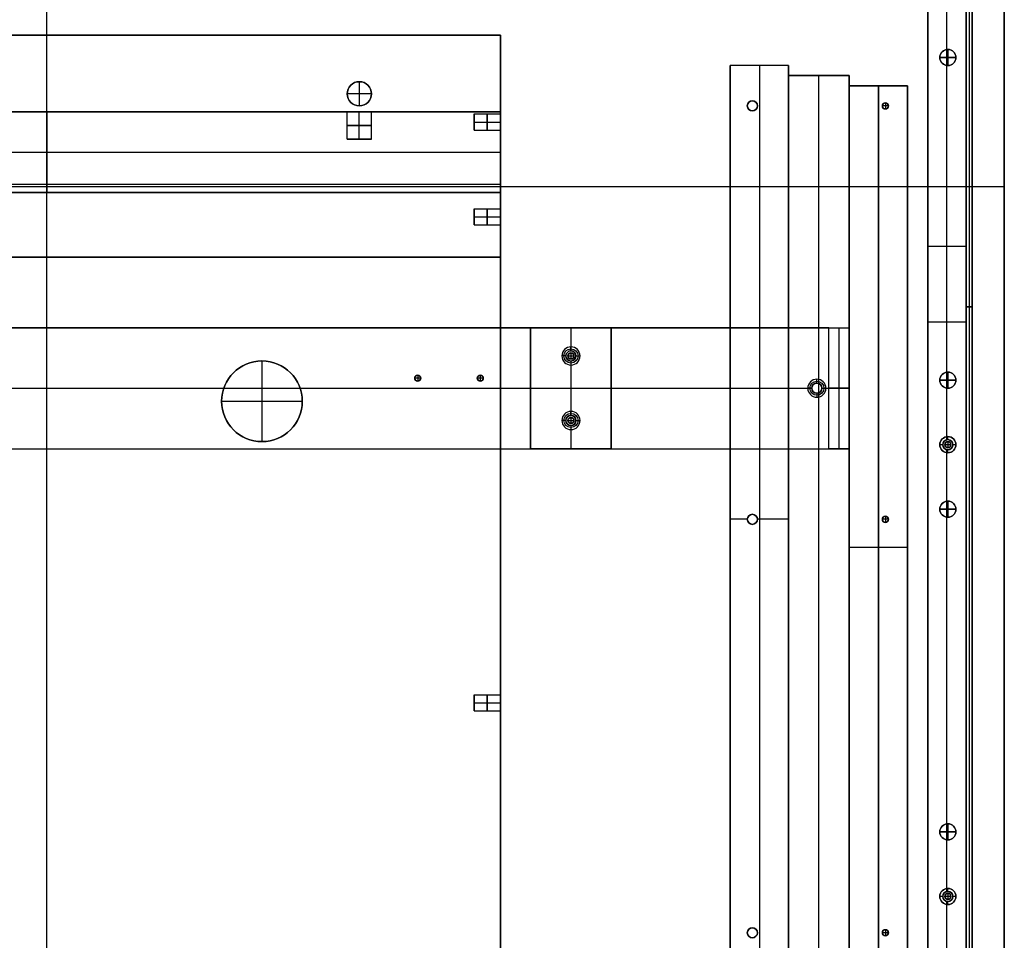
# Model space of a CAD drawing. Header units: millimetres. Extents: x -9 to 941, y -414 to 1186.
# Tile 21 of 26: x 452 to 941, y 412 to 868. Entities that reach past the tile are written whole.
import ezdxf

# ---------------------------------------------------------------- set-up
doc = ezdxf.new("R2010")
doc.units = ezdxf.units.MM
doc.header["$MEASUREMENT"] = 0

msp = doc.modelspace()

# ---------------------------------------------------------------- linework, layer by layer
for p, q in [((465.91, 385.55, 18.5), (465.91, 1185.55, 18.5)), ((940.91, 1167.55, 9), (940.91, 385.55, 9)), ((465.91, 385.55, -0.5), (465.91, 1156.05, -0.5)), ((921.91, 385.55, -36.5), (921.91, 1126.24, -36.5)), ((902.91, 385.55, -36.5), (902.91, 1118.37, -36.5)), ((921.91, 1065.7, -20.5), (921.91, 386.2, -20.5)), ((923.41, 1065.7, -0.5), (923.41, 386.2, -0.5)), ((923.41, 1065.7, -40.5), (923.41, 386.2, -40.5)), ((924.91, 1065.7, -20.5), (924.91, 386.2, -20.5)), ((912.41, 853.52, -0.5), (912.41, 877.58, -0.5)), ((912.41, 661.52, -72.5), (912.41, 877.58, -72.5)), ((240.91, 860.55, -44), (690.91, 860.55, -44)), ((465.91, 860.55, -53.5), (465.91, 860.55, -34.5)), ((465.91, -89.45, -53.5), (465.91, 860.55, -53.5)), ((465.91, -89.45, -34.5), (465.91, 860.55, -34.5)), ((690.91, 860.55, -44), (690.91, 821.52, -44)), ((912.91, 853.55, -22.5), (912.91, 853.55, -0.5)), ((912.91, 845.55, -22.5), (912.91, 853.55, -22.5)), ((912.91, 853.55, -0.5), (912.91, 853.55, 11.5)), ((912.91, 853.55, 11.5), (912.91, 845.55, 11.5)), ((833.91, 845.55, -28), (804.91, 845.55, -28)), ((804.91, 845.55, -28), (804.91, -64.45, -28)), ((819.41, 845.55, -0.5), (819.41, 395.55, -0.5)), ((819.41, 845.55, -55.5), (819.41, 845.55, -0.5)), ((819.41, 845.55, -55.5), (819.41, -64.45, -55.5)), ((833.91, 845.55, -28), (833.91, -64.45, -28)), ((908.91, 849.55, -22.5), (908.91, 849.55, -0.5)), ((908.91, 849.55, -22.5), (916.91, 849.55, -22.5)), ((908.91, 849.55, -0.5), (908.91, 849.55, 11.5)), ((916.91, 849.55, 11.5), (908.91, 849.55, 11.5)), ((912.41, 693.52, -0.5), (912.41, 845.58, -0.5)), ((912.91, 845.55, -22.5), (912.91, 845.55, -0.5)), ((912.91, 845.55, -0.5), (912.91, 845.55, 11.5)), ((916.91, 849.55, -22.5), (916.91, 849.55, -0.5)), ((916.91, 849.55, -0.5), (916.91, 849.55, 11.5)), ((863.91, 840.55, -29.5), (833.91, 840.55, -29.5)), ((833.91, -69.45, -29.5), (833.91, 840.55, -29.5)), ((848.91, -69.45, -0.5), (848.91, 840.55, -0.5)), ((848.91, -69.45, -58.5), (848.91, 840.55, -58.5)), ((848.91, 840.55, -58.5), (848.91, 840.55, -0.5)), ((863.91, -69.45, -29.5), (863.91, 840.55, -29.5)), ((620.91, 837.55, -48), (620.91, 837.55, -34.5)), ((620.91, 837.55, -48), (620.91, 825.55, -48)), ((892.91, 835.55, -29.5), (863.91, 835.55, -29.5)), ((863.91, -74.45, -28), (863.91, 835.55, -28)), ((878.41, 835.55, -3.5), (878.41, 377.55, -3.5)), ((878.41, 835.55, -55.5), (878.41, 835.55, -3.5)), ((878.41, -74.45, -55.5), (878.41, 835.55, -55.5)), ((892.91, -74.45, -28), (892.91, 835.55, -28)), ((614.91, 831.55, -48), (614.91, 831.55, -34.5)), ((626.91, 831.55, -48), (614.91, 831.55, -48)), ((626.91, 831.55, -48), (626.91, 831.55, -34.5)), ((815.91, 828.05, -55.5), (815.91, 828.05, -0.5)), ((881.91, 827.05, -0.5), (881.91, 827.05, 2.5)), ((881.91, 827.05, 2.5), (881.91, 824.05, 2.5)), ((240.91, 822.55, -14), (690.91, 822.55, -14)), ((614.93, 822.55, -25), (316.89, 822.55, -25)), ((465.91, 822.55, -12.5), (465.91, 822.55, -15.5)), ((465.91, 822.55, -15.5), (465.91, 782.55, -15.5)), ((465.91, 822.55, -12.5), (465.91, 782.55, -12.5)), ((465.91, 822.55, -15.5), (465.91, 822.55, -34.5)), ((465.91, 750.55, -34.5), (465.91, 822.55, -34.5)), ((465.91, 750.55, -15.5), (465.91, 822.55, -15.5)), ((614.91, 809.05, -25.5), (614.91, 822.55, -25.5)), ((620.91, 825.55, -48), (620.91, 825.55, -34.5)), ((620.91, 809.05, -19.5), (620.91, 822.55, -19.5)), ((620.91, 809.05, -31.5), (620.91, 822.55, -31.5)), ((690.91, 822.55, -25), (626.89, 822.55, -25)), ((626.91, 809.05, -25.5), (626.91, 822.55, -25.5)), ((677.91, 821.55, -44.5), (690.91, 821.55, -44.5)), ((677.91, 813.55, -44.5), (677.91, 821.55, -44.5)), ((690.91, 822.55, -14), (690.91, 782.55, -14)), ((690.91, 774.52, -25), (690.91, 822.55, -25)), ((813.41, 825.55, -55.5), (813.41, 825.55, -0.5)), ((815.91, 823.05, -55.5), (815.91, 823.05, -0.5)), ((818.41, 825.55, -55.5), (818.41, 825.55, -0.5)), ((880.41, 825.55, -0.5), (880.41, 825.55, 2.5)), ((883.41, 825.55, 2.5), (880.41, 825.55, 2.5)), ((881.91, 824.05, -0.5), (881.91, 824.05, 2.5)), ((883.41, 825.55, -0.5), (883.41, 825.55, 2.5)), ((677.91, 817.55, -40.5), (690.91, 817.55, -40.5)), ((677.91, 817.55, -48.5), (690.91, 817.55, -48.5)), ((677.91, 817.55, -40.5), (677.91, 817.55, -48.5)), ((677.91, 813.55, -44.5), (690.91, 813.55, -44.5)), ((690.91, 813.58, -44), (690.91, 533.52, -44)), ((626.91, 809.05, -25.5), (614.91, 809.05, -25.5)), ((620.91, 809.05, -19.5), (620.91, 809.05, -31.5)), ((240.91, 802.55, -15.5), (690.91, 802.55, -15.5)), ((240.91, 802.55, -12.5), (690.91, 802.55, -12.5)), ((690.91, 802.55, -12.5), (690.91, 802.55, -15.5)), ((690.91, 786.55, -34.5), (240.91, 786.55, -34.5)), ((690.91, 786.55, -15.5), (240.91, 786.55, -15.5)), ((690.91, 786.55, -15.5), (690.91, 786.55, -34.5)), ((-9.09, 785.55, 18.5), (940.91, 785.55, 18.5)), ((-9.09, 785.55, -0.5), (940.91, 785.55, -0.5)), ((690.91, 782.55, -14), (240.91, 782.55, -14)), ((465.91, 782.55, -12.5), (465.91, 782.55, -15.5)), ((677.91, 774.55, -24.5), (690.91, 774.55, -24.5)), ((677.91, 774.55, -24.5), (677.91, 766.55, -24.5)), ((940.91, 776.55, -0.5), (940.91, 776.55, 18.5)), ((677.91, 770.55, -28.5), (690.91, 770.55, -28.5)), ((677.91, 770.55, -20.5), (690.91, 770.55, -20.5)), ((677.91, 770.55, -20.5), (677.91, 770.55, -28.5)), ((677.91, 766.55, -24.5), (690.91, 766.55, -24.5)), ((690.91, 750.55, -25), (690.91, 766.58, -25)), ((921.91, 755.9, -72.5), (902.91, 755.9, -72.5)), ((921.91, 755.9, -72.5), (921.91, 755.9, -0.5)), ((690.91, 750.55, -25), (240.91, 750.55, -25)), ((465.91, 750.55, -34.5), (465.91, 750.55, -15.5)), ((902.91, 751.96, -72.5), (902.91, 751.96, -0.5)), ((924.91, 725.95, -0.5), (921.91, 725.95, -0.5)), ((921.91, 725.95, -40.5), (924.91, 725.95, -40.5)), ((921.91, 725.95, -0.5), (921.91, 725.95, -40.5)), ((924.91, 725.95, -0.5), (924.91, 725.95, -40.5)), ((902.91, 718.4, -0.5), (921.91, 718.4, -0.5)), ((70.41, 715.55, -66), (861.41, 715.55, -66)), ((465.91, 715.55, -73.5), (465.91, 715.55, -58.5)), ((465.91, 655.55, -58.5), (465.91, 715.55, -58.5)), ((465.91, 655.55, -73.5), (465.91, 715.55, -73.5)), ((705.91, 715.55, -51), (705.91, 655.55, -51)), ((705.91, 715.55, -51), (745.91, 715.55, -51)), ((725.91, 715.55, -58.5), (725.91, 715.55, -43.5)), ((725.91, 715.55, -43.5), (725.91, 706.05, -43.5)), ((725.91, 715.55, -58.5), (725.91, 704.05, -58.5)), ((745.91, 715.55, -51), (745.91, 655.55, -51)), ((858.91, 655.55, -68.5), (858.91, 715.55, -68.5)), ((863.91, 655.55, -61), (863.91, 715.55, -61)), ((725.91, 704.05, -45.5), (725.91, 706.05, -43.5)), ((725.91, 704.05, -58.5), (725.91, 704.05, -45.5)), ((572.6, 699.08, -55.5), (572.6, 699.08, -58.5)), ((572.6, 699.08, -58.5), (572.6, 659.08, -58.5)), ((572.6, 699.08, -55.5), (572.6, 659.08, -55.5)), ((723.41, 701.55, -45.5), (721.41, 701.55, -43.5)), ((723.41, 701.55, -58.5), (723.41, 701.55, -45.5)), ((724.41, 701.55, -61.5), (724.41, 701.55, -58.5)), ((724.41, 701.55, -61.5), (727.41, 701.55, -61.5)), ((725.91, 703.05, -61.5), (725.91, 703.05, -58.5)), ((725.91, 703.05, -61.5), (725.91, 700.05, -61.5)), ((725.91, 700.05, -61.5), (725.91, 700.05, -58.5)), ((725.91, 699.05, -58.5), (725.91, 699.05, -45.5)), ((725.91, 699.05, -45.5), (725.91, 697.05, -43.5)), ((725.91, 699.05, -58.5), (725.91, 672.05, -58.5)), ((727.41, 701.55, -61.5), (727.41, 701.55, -58.5)), ((728.41, 701.55, -45.5), (730.41, 701.55, -43.5)), ((728.41, 701.55, -58.5), (728.41, 701.55, -45.5)), ((725.91, 697.05, -43.5), (725.91, 674.05, -43.5)), ((648.41, 690.55, -37.5), (648.41, 690.55, -34.5)), ((651.41, 690.55, -37.5), (648.41, 690.55, -37.5)), ((649.91, 692.05, -37.5), (649.91, 692.05, -34.5)), ((649.91, 692.05, -37.5), (649.91, 689.05, -37.5)), ((649.91, 689.05, -37.5), (649.91, 689.05, -34.5)), ((651.41, 690.55, -37.5), (651.41, 690.55, -34.5)), ((679.41, 690.55, -37.5), (679.41, 690.55, -34.5)), ((682.41, 690.55, -37.5), (679.41, 690.55, -37.5)), ((680.91, 692.05, -37.5), (680.91, 692.05, -34.5)), ((680.91, 692.05, -37.5), (680.91, 689.05, -37.5)), ((680.91, 689.05, -37.5), (680.91, 689.05, -34.5)), ((682.41, 690.55, -37.5), (682.41, 690.55, -34.5)), ((847.91, 688.05, -71.5), (847.91, 690.05, -73.5)), ((908.91, 689.55, -22.5), (908.91, 689.55, -0.5)), ((908.91, 689.55, -22.5), (916.91, 689.55, -22.5)), ((908.91, 689.55, -0.5), (908.91, 689.55, 11.5)), ((916.91, 689.55, 11.5), (908.91, 689.55, 11.5)), ((912.91, 693.55, -22.5), (912.91, 693.55, -0.5)), ((912.91, 685.55, -22.5), (912.91, 693.55, -22.5)), ((912.91, 693.55, -0.5), (912.91, 693.55, 11.5)), ((912.91, 693.55, 11.5), (912.91, 685.55, 11.5)), ((916.91, 689.55, -22.5), (916.91, 689.55, -0.5)), ((916.91, 689.55, -0.5), (916.91, 689.55, 11.5)), ((86.41, 685.55, -58.5), (845.41, 685.55, -58.5)), ((88.41, 685.55, -73.5), (843.41, 685.55, -73.5)), ((705.91, 685.55, -43.5), (705.91, 685.55, -58.5)), ((705.91, 685.55, -43.5), (745.91, 685.55, -43.5)), ((705.91, 685.55, -58.5), (745.91, 685.55, -58.5)), ((745.91, 685.55, -58.5), (745.91, 685.55, -43.5)), ((845.41, 685.55, -71.5), (843.41, 685.55, -73.5)), ((845.41, 685.55, -58.5), (845.41, 685.55, -71.5)), ((847.91, 688.05, -58.5), (847.91, 688.05, -71.5)), ((850.41, 685.55, -71.5), (852.41, 685.55, -73.5)), ((850.41, 685.55, -58.5), (850.41, 685.55, -71.5)), ((850.41, 685.55, -58.5), (863.91, 685.55, -58.5)), ((852.41, 685.55, -73.5), (853.91, 685.55, -73.5)), ((863.91, 685.55, -63.5), (853.91, 685.55, -73.5)), ((863.91, 685.55, -58.5), (863.91, 685.55, -63.5)), ((912.41, 660, -0.5), (912.41, 685.58, -0.5)), ((912.91, 685.55, -22.5), (912.91, 685.55, -0.5)), ((912.91, 685.55, -0.5), (912.91, 685.55, 11.5)), ((552.6, 679.08, -55.5), (552.6, 679.08, -58.5)), ((552.6, 679.08, -58.5), (592.6, 679.08, -58.5)), ((552.6, 679.08, -55.5), (592.6, 679.08, -55.5)), ((592.6, 679.08, -55.5), (592.6, 679.08, -58.5)), ((847.91, 683.05, -71.5), (847.91, 681.05, -73.5)), ((847.91, 683.05, -58.5), (847.91, 683.05, -71.5)), ((723.41, 669.55, -45.5), (721.41, 669.55, -43.5)), ((723.41, 669.55, -58.5), (723.41, 669.55, -45.5)), ((724.41, 669.55, -61.5), (724.41, 669.55, -58.5)), ((724.41, 669.55, -61.5), (727.41, 669.55, -61.5)), ((725.91, 672.05, -45.5), (725.91, 674.05, -43.5)), ((725.91, 672.05, -58.5), (725.91, 672.05, -45.5)), ((725.91, 671.05, -61.5), (725.91, 671.05, -58.5)), ((725.91, 671.05, -61.5), (725.91, 668.05, -61.5)), ((727.41, 669.55, -61.5), (727.41, 669.55, -58.5)), ((728.41, 669.55, -45.5), (730.41, 669.55, -43.5)), ((728.41, 669.55, -58.5), (728.41, 669.55, -45.5)), ((725.91, 668.05, -61.5), (725.91, 668.05, -58.5)), ((725.91, 667.05, -58.5), (725.91, 667.05, -45.5)), ((725.91, 667.05, -45.5), (725.91, 665.05, -43.5)), ((725.91, 667.05, -58.5), (725.91, 655.55, -58.5)), ((725.91, 665.05, -43.5), (725.91, 655.55, -43.5)), ((912.91, 661.55, -35.5), (912.91, 661.55, -72.5)), ((912.91, 660.05, -35.5), (912.91, 661.55, -35.5)), ((912.91, 660.05, -0.5), (912.91, 660.05, -35.5)), ((70.41, 655.55, -66), (861.41, 655.55, -66)), ((465.91, 655.55, -58.5), (465.91, 655.55, -73.5)), ((572.6, 659.08, -55.5), (572.6, 659.08, -58.5)), ((705.91, 655.55, -51), (745.91, 655.55, -51)), ((725.91, 655.55, -43.5), (725.91, 655.55, -58.5)), ((910.41, 657.55, -35.5), (908.91, 657.55, -35.5)), ((908.91, 657.55, -35.5), (908.91, 657.55, -72.5)), ((910.41, 657.55, -0.5), (910.41, 657.55, -35.5)), ((911.41, 657.55, -0.5), (911.41, 657.55, 2.5)), ((914.41, 657.55, 2.5), (911.41, 657.55, 2.5)), ((912.41, 629.52, -0.5), (912.41, 655.1, -0.5)), ((912.91, 659.05, -0.5), (912.91, 659.05, 2.5)), ((912.91, 659.05, 2.5), (912.91, 656.05, 2.5)), ((912.91, 656.05, -0.5), (912.91, 656.05, 2.5)), ((912.91, 653.55, -35.5), (912.91, 655.05, -35.5)), ((912.91, 655.05, -0.5), (912.91, 655.05, -35.5)), ((914.41, 657.55, -0.5), (914.41, 657.55, 2.5)), ((916.91, 657.55, -35.5), (915.41, 657.55, -35.5)), ((915.41, 657.55, -0.5), (915.41, 657.55, -35.5)), ((916.91, 657.55, -35.5), (916.91, 657.55, -72.5)), ((912.41, 437.52, -72.5), (912.41, 653.58, -72.5)), ((912.91, 653.55, -35.5), (912.91, 653.55, -72.5)), ((908.91, 625.55, -22.5), (908.91, 625.55, -0.5)), ((908.91, 625.55, -22.5), (916.91, 625.55, -22.5)), ((908.91, 625.55, -0.5), (908.91, 625.55, 11.5)), ((916.91, 625.55, 11.5), (908.91, 625.55, 11.5)), ((912.91, 629.55, -22.5), (912.91, 629.55, -0.5)), ((912.91, 621.55, -22.5), (912.91, 629.55, -22.5)), ((912.91, 629.55, -0.5), (912.91, 629.55, 11.5)), ((912.91, 629.55, 11.5), (912.91, 621.55, 11.5)), ((916.91, 625.55, -22.5), (916.91, 625.55, -0.5)), ((916.91, 625.55, -0.5), (916.91, 625.55, 11.5)), ((813.41, 620.55, -0.5), (804.91, 620.55, -0.5)), ((813.41, 620.55, -55.5), (813.41, 620.55, -0.5)), ((815.91, 623.05, -55.5), (815.91, 623.05, -0.5)), ((833.91, 620.55, -0.5), (818.41, 620.55, -0.5)), ((818.41, 620.55, -55.5), (818.41, 620.55, -0.5)), ((880.41, 620.55, -0.5), (880.41, 620.55, 2.5)), ((883.41, 620.55, 2.5), (880.41, 620.55, 2.5)), ((881.91, 622.05, -0.5), (881.91, 622.05, 2.5)), ((881.91, 622.05, 2.5), (881.91, 619.05, 2.5)), ((883.41, 620.55, -0.5), (883.41, 620.55, 2.5)), ((912.41, 469.52, -0.5), (912.41, 621.58, -0.5)), ((912.91, 621.55, -22.5), (912.91, 621.55, -0.5)), ((912.91, 621.55, -0.5), (912.91, 621.55, 11.5)), ((815.91, 618.05, -55.5), (815.91, 618.05, -0.5)), ((881.91, 619.05, -0.5), (881.91, 619.05, 2.5)), ((892.91, 606.55, -3.5), (863.91, 606.55, -3.5)), ((677.91, 533.55, -44.5), (690.91, 533.55, -44.5)), ((677.91, 525.55, -44.5), (677.91, 533.55, -44.5)), ((677.91, 529.55, -40.5), (690.91, 529.55, -40.5)), ((677.91, 529.55, -48.5), (690.91, 529.55, -48.5)), ((677.91, 529.55, -40.5), (677.91, 529.55, -48.5)), ((677.91, 525.55, -44.5), (690.91, 525.55, -44.5)), ((690.91, 525.58, -44), (690.91, 245.52, -44)), ((912.91, 469.55, -22.5), (912.91, 469.55, -0.5)), ((912.91, 461.55, -22.5), (912.91, 469.55, -22.5)), ((912.91, 469.55, -0.5), (912.91, 469.55, 11.5)), ((912.91, 469.55, 11.5), (912.91, 461.55, 11.5)), ((908.91, 465.55, -22.5), (908.91, 465.55, -0.5)), ((908.91, 465.55, -22.5), (916.91, 465.55, -22.5)), ((908.91, 465.55, -0.5), (908.91, 465.55, 11.5)), ((916.91, 465.55, 11.5), (908.91, 465.55, 11.5)), ((916.91, 465.55, -22.5), (916.91, 465.55, -0.5)), ((916.91, 465.55, -0.5), (916.91, 465.55, 11.5)), ((912.41, 436, -0.5), (912.41, 461.58, -0.5)), ((912.91, 461.55, -22.5), (912.91, 461.55, -0.5)), ((912.91, 461.55, -0.5), (912.91, 461.55, 11.5)), ((912.91, 437.55, -35.5), (912.91, 437.55, -72.5)), ((912.91, 436.05, -35.5), (912.91, 437.55, -35.5)), ((912.91, 436.05, -0.5), (912.91, 436.05, -35.5)), ((912.91, 435.05, -0.5), (912.91, 435.05, 2.5)), ((912.91, 435.05, 2.5), (912.91, 432.05, 2.5)), ((910.41, 433.55, -35.5), (908.91, 433.55, -35.5)), ((908.91, 433.55, -35.5), (908.91, 433.55, -72.5)), ((910.41, 433.55, -0.5), (910.41, 433.55, -35.5)), ((911.41, 433.55, -0.5), (911.41, 433.55, 2.5)), ((914.41, 433.55, 2.5), (911.41, 433.55, 2.5)), ((912.41, 385.55, -0.5), (912.41, 431.1, -0.5)), ((912.91, 432.05, -0.5), (912.91, 432.05, 2.5)), ((912.91, 429.55, -35.5), (912.91, 431.05, -35.5)), ((912.91, 431.05, -0.5), (912.91, 431.05, -35.5)), ((914.41, 433.55, -0.5), (914.41, 433.55, 2.5)), ((916.91, 433.55, -35.5), (915.41, 433.55, -35.5)), ((915.41, 433.55, -0.5), (915.41, 433.55, -35.5)), ((916.91, 433.55, -35.5), (916.91, 433.55, -72.5)), ((912.41, 385.55, -72.5), (912.41, 429.58, -72.5)), ((912.91, 429.55, -35.5), (912.91, 429.55, -72.5)), ((813.41, 415.55, -55.5), (813.41, 415.55, -0.5)), ((815.91, 418.05, -55.5), (815.91, 418.05, -0.5)), ((818.41, 415.55, -55.5), (818.41, 415.55, -0.5)), ((880.41, 415.55, -0.5), (880.41, 415.55, 2.5)), ((883.41, 415.55, 2.5), (880.41, 415.55, 2.5)), ((881.91, 417.05, -0.5), (881.91, 417.05, 2.5)), ((881.91, 417.05, 2.5), (881.91, 414.05, 2.5)), ((883.41, 415.55, -0.5), (883.41, 415.55, 2.5)), ((815.91, 413.05, -55.5), (815.91, 413.05, -0.5)), ((881.91, 414.05, -0.5), (881.91, 414.05, 2.5))]:
    msp.add_line(p, q)
for centre, radius in [((912.91, 849.55, -11.5), 4), ((912.91, 849.55, 5.5), 4), ((620.91, 831.55, -41.25), 6), ((815.91, 825.55, -28), 2.5), ((881.91, 825.55, 1), 1.5), ((725.91, 701.55, -44.5), 3.5), ((725.91, 701.55, -52), 2.5), ((572.6, 679.08, -57), 20), ((725.91, 701.55, -60), 1.5), ((649.91, 690.55, -36), 1.5), ((680.91, 690.55, -36), 1.5), ((847.91, 685.55, -72.5), 3.5), ((912.91, 689.55, -11.5), 4), ((912.91, 689.55, 5.5), 4), ((847.91, 685.55, -65), 2.5), ((725.91, 669.55, -44.5), 3.5), ((725.91, 669.55, -52), 2.5), ((725.91, 669.55, -60), 1.5), ((912.91, 657.55, -54), 4), ((912.91, 657.55, -18), 2.5), ((912.91, 657.55, 1), 1.5), ((912.91, 625.55, -11.5), 4), ((912.91, 625.55, 5.5), 4), ((815.91, 620.55, -28), 2.5), ((881.91, 620.55, 1), 1.5), ((912.91, 465.55, -11.5), 4), ((912.91, 465.55, 5.5), 4), ((912.91, 433.55, -54), 4), ((912.91, 433.55, -18), 2.5), ((912.91, 433.55, 1), 1.5), ((815.91, 415.55, -28), 2.5), ((881.91, 415.55, 1), 1.5)]:
    msp.add_circle(centre, radius)
at = {"extrusion": (1, 0, 0)}
for centre in [(817.55, -44.5, 684.41), (770.55, -24.5, 684.41), (529.55, -44.5, 684.41)]:
    msp.add_circle(centre, 4, dxfattribs=at)
at = {"extrusion": (0, 1, 0)}
msp.add_circle((-620.91, -25.5, 815.8), 6, dxfattribs=at)
for centre, radius, start, end in [((912.91, 849.55, -0.5), 4, 90, 270), ((912.91, 849.55, -22.5), 4, 90, 270), ((912.91, 849.55, -0.5), 4, 0, 180), ((912.91, 849.55, 11.5), 4, 0, 180), ((912.91, 849.55, -0.5), 4, 270, 90), ((912.91, 849.55, -22.5), 4, 270, 90), ((912.91, 849.55, -0.5), 4, 180, 0), ((912.91, 849.55, 11.5), 4, 180, 0), ((620.91, 831.55, -34.5), 6, 90, 270), ((620.91, 831.55, -48), 6, 90, 270), ((620.91, 831.55, -34.5), 6, 270, 90), ((620.91, 831.55, -48), 6, 270, 90), ((815.91, 825.55, -55.5), 2.5, 0, 180), ((815.91, 825.55, -0.5), 2.5, 0, 180), ((881.91, 825.55, -0.5), 1.5, 0, 180), ((881.91, 825.55, 2.5), 1.5, 0, 180), ((815.91, 825.55, -55.5), 2.5, 180, 0), ((815.91, 825.55, -0.5), 2.5, 180, 0), ((881.91, 825.55, -0.5), 1.5, 180, 360), ((881.91, 825.55, 2.5), 1.5, 180, 360), ((725.91, 701.55, -43.5), 4.5, 90, 270), ((725.91, 701.55, -45.5), 2.5, 90, 270), ((725.91, 701.55, -58.5), 2.5, 90, 270), ((725.91, 701.55, -43.5), 4.5, 270, 90), ((725.91, 701.55, -45.5), 2.5, 270, 90), ((725.91, 701.55, -58.5), 2.5, 270, 90), ((572.6, 679.08, -58.5), 20, 0, 180), ((572.6, 679.08, -55.5), 20, 0, 180), ((725.91, 701.55, -58.5), 1.5, 0, 180), ((725.91, 701.55, -61.5), 1.5, 0, 180), ((725.91, 701.55, -58.5), 1.5, 180, 0), ((725.91, 701.55, -61.5), 1.5, 180, 0), ((649.91, 690.55, -34.5), 1.5, 90, 270), ((649.91, 690.55, -37.5), 1.5, 90, 270), ((649.91, 690.55, -34.5), 1.5, 270, 90), ((649.91, 690.55, -37.5), 1.5, 270, 90), ((680.91, 690.55, -34.5), 1.5, 90, 270), ((680.91, 690.55, -37.5), 1.5, 90, 270), ((680.91, 690.55, -34.5), 1.5, 270, 90), ((680.91, 690.55, -37.5), 1.5, 270, 90), ((847.91, 685.55, -73.5), 4.5, 0, 180), ((912.91, 689.55, -0.5), 4, 90, 270), ((912.91, 689.55, -22.5), 4, 90, 270), ((912.91, 689.55, -0.5), 4, 0, 180), ((912.91, 689.55, 11.5), 4, 360, 180), ((912.91, 689.55, -0.5), 4, 180, 360), ((912.91, 689.55, 11.5), 4, 180, 0), ((912.91, 689.55, -0.5), 4, 270, 90), ((912.91, 689.55, -22.5), 4, 270, 90), ((847.91, 685.55, -73.5), 4.5, 180, 0), ((847.91, 685.55, -71.5), 2.5, 0, 180), ((847.91, 685.55, -58.5), 2.5, 360, 180), ((847.91, 685.55, -71.5), 2.5, 180, 0), ((847.91, 685.55, -58.5), 2.5, 180, 0), ((572.6, 679.08, -58.5), 20, 180, 0), ((572.6, 679.08, -55.5), 20, 180, 0), ((725.91, 669.55, -43.5), 4.5, 90, 270), ((725.91, 669.55, -45.5), 2.5, 90, 270), ((725.91, 669.55, -58.5), 2.5, 90, 270), ((725.91, 669.55, -58.5), 1.5, 0, 180), ((725.91, 669.55, -61.5), 1.5, 0, 180), ((725.91, 669.55, -58.5), 1.5, 180, 0), ((725.91, 669.55, -61.5), 1.5, 180, 0), ((725.91, 669.55, -43.5), 4.5, 270, 90), ((725.91, 669.55, -45.5), 2.5, 270, 90), ((725.91, 669.55, -58.5), 2.5, 270, 90), ((912.91, 657.55, -72.5), 4, 90, 270), ((912.91, 657.55, -35.5), 4, 90, 270), ((912.91, 657.55, -0.5), 2.5, 90, 270), ((912.91, 657.55, -35.5), 2.5, 90, 270), ((912.91, 657.55, -72.5), 4, 270, 90), ((912.91, 657.55, -35.5), 4, 270, 90), ((912.91, 657.55, -0.5), 2.5, 270, 90), ((912.91, 657.55, -35.5), 2.5, 270, 90), ((912.91, 657.55, -0.5), 1.5, 0, 180), ((912.91, 657.55, 2.5), 1.5, 0, 180), ((912.91, 657.55, -0.5), 1.5, 180, 360), ((912.91, 657.55, 2.5), 1.5, 180, 360), ((912.91, 625.55, -0.5), 4, 90, 270), ((912.91, 625.55, -22.5), 4, 90, 270), ((912.91, 625.55, -0.5), 4, 0, 180), ((912.91, 625.55, 11.5), 4, 0, 180), ((912.91, 625.55, -0.5), 4, 180, 0), ((912.91, 625.55, 11.5), 4, 180, 0), ((912.91, 625.55, -0.5), 4, 270, 90), ((912.91, 625.55, -22.5), 4, 270, 90), ((815.91, 620.55, -55.5), 2.5, 0, 180), ((815.91, 620.55, -0.5), 2.5, 0, 180), ((815.91, 620.55, -55.5), 2.5, 180, 0), ((815.91, 620.55, -0.5), 2.5, 180, 0), ((881.91, 620.55, -0.5), 1.5, 0, 180), ((881.91, 620.55, 2.5), 1.5, 0, 180), ((881.91, 620.55, -0.5), 1.5, 180, 0), ((881.91, 620.55, 2.5), 1.5, 180, 0), ((912.91, 465.55, -0.5), 4, 90, 270), ((912.91, 465.55, -22.5), 4, 90, 270), ((912.91, 465.55, -0.5), 4, 0, 180), ((912.91, 465.55, 11.5), 4, 360, 180), ((912.91, 465.55, -0.5), 4, 270, 90), ((912.91, 465.55, -22.5), 4, 270, 90), ((912.91, 465.55, -0.5), 4, 180, 360), ((912.91, 465.55, 11.5), 4, 180, 0), ((912.91, 433.55, -72.5), 4, 90, 270), ((912.91, 433.55, -35.5), 4, 90, 270), ((912.91, 433.55, -0.5), 2.5, 90, 270), ((912.91, 433.55, -35.5), 2.5, 90, 270), ((912.91, 433.55, -0.5), 1.5, 0, 180), ((912.91, 433.55, 2.5), 1.5, 0, 180), ((912.91, 433.55, -72.5), 4, 270, 90), ((912.91, 433.55, -35.5), 4, 270, 90), ((912.91, 433.55, -0.5), 2.5, 270, 90), ((912.91, 433.55, -35.5), 2.5, 270, 90), ((912.91, 433.55, -0.5), 1.5, 180, 0), ((912.91, 433.55, 2.5), 1.5, 180, 0), ((815.91, 415.55, -55.5), 2.5, 0, 180), ((815.91, 415.55, -0.5), 2.5, 0, 180), ((815.91, 415.55, -55.5), 2.5, 180, 0), ((815.91, 415.55, -0.5), 2.5, 180, 0), ((881.91, 415.55, -0.5), 1.5, 0, 180), ((881.91, 415.55, 2.5), 1.5, 0, 180), ((881.91, 415.55, -0.5), 1.5, 180, 0), ((881.91, 415.55, 2.5), 1.5, 180, 0)]:
    msp.add_arc(centre, radius, start, end)
at = {"extrusion": (-3.78956e-14, 1, 4.48774e-29)}
msp.add_arc((-620.91, -25.5, 822.55), 6, 0, 180, dxfattribs=at)
at = {"extrusion": (-3.78956e-14, 1, -9.68803e-31)}
msp.add_arc((-620.91, -25.5, 822.55), 6, 180, 0, dxfattribs=at)
at = {"extrusion": (1, -8.52651e-14, 2.52435e-28)}
for centre, start, end in [((817.55, -44.5, 677.91), 180, 360), ((529.55, -44.5, 690.91), 360, 180)]:
    msp.add_arc(centre, 4, start, end, dxfattribs=at)
at = {"extrusion": (1, -7.10543e-14, 5.13573e-28)}
msp.add_arc((817.55, -44.5, 677.91), 4, 0, 180, dxfattribs=at)
at = {"extrusion": (1, -2.84217e-14, 1.00974e-28)}
msp.add_arc((817.55, -44.5, 690.91), 4, 360, 180, dxfattribs=at)
at = {"extrusion": (1, -2.84217e-14, -3.48066e-30)}
msp.add_arc((817.55, -44.5, 690.91), 4, 180, 360, dxfattribs=at)
at = {"extrusion": (2.84217e-14, 1, -3.62207e-29)}
msp.add_arc((-620.91, -25.5, 809.05), 6, 180, 0, dxfattribs=at)
at = {"extrusion": (1.89478e-14, 1, -6.33628e-30)}
msp.add_arc((-620.91, -25.5, 809.05), 6, 0, 180, dxfattribs=at)
at = {"extrusion": (1, 0, -7.10543e-14)}
for start, end in [(270, 90), (90, 270)]:
    msp.add_arc((770.55, -24.5, 677.91), 4, start, end, dxfattribs=at)
at = {"extrusion": (1, 0, -4.26326e-14)}
msp.add_arc((770.55, -24.5, 690.91), 4, 270, 90, dxfattribs=at)
at = {"extrusion": (1, 0, -5.68434e-14)}
msp.add_arc((770.55, -24.5, 690.91), 4, 90, 270, dxfattribs=at)
at = {"extrusion": (1, 7.10543e-14, -2.03689e-28)}
msp.add_arc((529.55, -44.5, 677.91), 4, 180, 360, dxfattribs=at)
at = {"extrusion": (1, 7.10543e-14, -6.88537e-28)}
msp.add_arc((529.55, -44.5, 677.91), 4, 0, 180, dxfattribs=at)
at = {"extrusion": (1, -7.10543e-14, -8.70164e-30)}
msp.add_arc((529.55, -44.5, 690.91), 4, 180, 360, dxfattribs=at)
for points in [[(940.91, 385.55, 18.5), (940.91, 776.55, 18.5), (940.91, 1167.55, 18.5)], [(940.91, 385.55, -0.5), (940.91, 776.55, -0.5), (940.91, 1167.55, -0.5)], [(921.91, 1126.24, -72.5), (921.91, 755.9, -72.5), (921.91, 385.55, -72.5)], [(902.91, 385.55, -72.5), (902.91, 751.96, -72.5), (902.91, 1118.37, -72.5)], [(921.91, 1065.7, -0.5), (921.91, 725.95, -0.5), (921.91, 386.2, -0.5)], [(921.91, 386.2, -40.5), (921.91, 725.95, -40.5), (921.91, 1065.7, -40.5)], [(924.91, 386.2, -0.5), (924.91, 725.95, -0.5), (924.91, 1065.7, -0.5)], [(924.91, 1065.7, -40.5), (924.91, 725.95, -40.5), (924.91, 386.2, -40.5)], [(902.91, 1051.24, -0.5), (902.91, 718.4, -0.5), (902.91, 385.55, -0.5)], [(921.91, 385.55, -0.5), (921.91, 718.4, -0.5), (921.91, 1051.24, -0.5)], [(690.91, 860.55, -34.5), (465.91, 860.55, -34.5), (240.91, 860.55, -34.5)], [(240.91, 860.55, -53.5), (465.91, 860.55, -53.5), (690.91, 860.55, -53.5)], [(690.91, -89.45, -34.5), (690.91, 385.55, -34.5), (690.91, 860.55, -34.5)], [(690.91, 860.55, -53.5), (690.91, 385.55, -53.5), (690.91, -89.45, -53.5)], [(690.91, 860.55, -34.5), (690.91, 860.55, -44), (690.91, 860.55, -53.5)], [(833.91, 845.55, -0.5), (819.41, 845.55, -0.5), (804.91, 845.55, -0.5)], [(804.91, 845.55, -0.5), (804.91, 620.55, -0.5), (804.91, 395.55, -0.5)], [(833.91, 845.55, -55.5), (819.41, 845.55, -55.5), (804.91, 845.55, -55.5)], [(804.91, 845.55, -55.5), (804.91, 845.55, -28), (804.91, 845.55, -0.5)], [(804.91, -64.45, -55.5), (804.91, 390.55, -55.5), (804.91, 845.55, -55.5)], [(833.91, 395.55, -0.5), (833.91, 620.55, -0.5), (833.91, 845.55, -0.5)], [(833.91, 845.55, -0.5), (833.91, 845.55, -28), (833.91, 845.55, -55.5)], [(833.91, 845.55, -55.5), (833.91, 390.55, -55.5), (833.91, -64.45, -55.5)], [(833.91, 840.55, -0.5), (833.91, 385.55, -0.5), (833.91, -69.45, -0.5)], [(863.91, 840.55, -0.5), (848.91, 840.55, -0.5), (833.91, 840.55, -0.5)], [(833.91, -69.45, -58.5), (833.91, 385.55, -58.5), (833.91, 840.55, -58.5)], [(833.91, 840.55, -58.5), (848.91, 840.55, -58.5), (863.91, 840.55, -58.5)], [(833.91, 840.55, -58.5), (833.91, 840.55, -29.5), (833.91, 840.55, -0.5)], [(863.91, -69.45, -0.5), (863.91, 385.55, -0.5), (863.91, 840.55, -0.5)], [(863.91, 840.55, -58.5), (863.91, 385.55, -58.5), (863.91, -69.45, -58.5)], [(863.91, 840.55, -0.5), (863.91, 840.55, -29.5), (863.91, 840.55, -58.5)], [(863.91, 377.55, -3.5), (863.91, 606.55, -3.5), (863.91, 835.55, -3.5)], [(863.91, 835.55, -3.5), (878.41, 835.55, -3.5), (892.91, 835.55, -3.5)], [(892.91, 835.55, -55.5), (878.41, 835.55, -55.5), (863.91, 835.55, -55.5)], [(863.91, 835.55, -55.5), (863.91, 835.55, -29.5), (863.91, 835.55, -3.5)], [(863.91, -74.45, -55.5), (863.91, 380.55, -55.5), (863.91, 835.55, -55.5)], [(892.91, 835.55, -3.5), (892.91, 606.55, -3.5), (892.91, 377.55, -3.5)], [(892.91, 835.55, -3.5), (892.91, 835.55, -29.5), (892.91, 835.55, -55.5)], [(892.91, 835.55, -55.5), (892.91, 380.55, -55.5), (892.91, -74.45, -55.5)], [(240.91, 822.55, -12.5), (465.91, 822.55, -12.5), (690.91, 822.55, -12.5)], [(690.91, 822.55, -15.5), (465.91, 822.55, -15.5), (240.91, 822.55, -15.5)], [(690.91, 822.55, -34.5), (465.91, 822.55, -34.5), (240.91, 822.55, -34.5)], [(240.91, 822.55, -15.5), (465.91, 822.55, -15.5), (690.91, 822.55, -15.5)], [(690.91, 822.55, -12.5), (690.91, 822.55, -14), (690.91, 822.55, -15.5)], [(690.91, 822.55, -12.5), (690.91, 802.55, -12.5), (690.91, 782.55, -12.5)], [(690.91, 782.55, -15.5), (690.91, 802.55, -15.5), (690.91, 822.55, -15.5)], [(690.91, 750.55, -34.5), (690.91, 786.55, -34.5), (690.91, 822.55, -34.5)], [(690.91, 822.55, -34.5), (690.91, 822.55, -25), (690.91, 822.55, -15.5)], [(690.91, 822.55, -15.5), (690.91, 786.55, -15.5), (690.91, 750.55, -15.5)], [(690.91, 782.55, -12.5), (465.91, 782.55, -12.5), (240.91, 782.55, -12.5)], [(240.91, 782.55, -15.5), (465.91, 782.55, -15.5), (690.91, 782.55, -15.5)], [(690.91, 782.55, -15.5), (690.91, 782.55, -14), (690.91, 782.55, -12.5)], [(240.91, 750.55, -34.5), (465.91, 750.55, -34.5), (690.91, 750.55, -34.5)], [(690.91, 750.55, -15.5), (465.91, 750.55, -15.5), (240.91, 750.55, -15.5)], [(690.91, 750.55, -34.5), (690.91, 750.55, -25), (690.91, 750.55, -15.5)], [(67.91, 715.55, -58.5), (465.91, 715.55, -58.5), (863.91, 715.55, -58.5)], [(853.91, 715.55, -73.5), (465.91, 715.55, -73.5), (77.91, 715.55, -73.5)], [(705.91, 655.55, -43.5), (705.91, 685.55, -43.5), (705.91, 715.55, -43.5)], [(705.91, 715.55, -43.5), (705.91, 715.55, -51), (705.91, 715.55, -58.5)], [(705.91, 715.55, -58.5), (705.91, 685.55, -58.5), (705.91, 655.55, -58.5)], [(705.91, 715.55, -43.5), (725.91, 715.55, -43.5), (745.91, 715.55, -43.5)], [(745.91, 715.55, -58.5), (725.91, 715.55, -58.5), (705.91, 715.55, -58.5)], [(745.91, 715.55, -43.5), (745.91, 715.55, -51), (745.91, 715.55, -58.5)], [(745.91, 715.55, -43.5), (745.91, 685.55, -43.5), (745.91, 655.55, -43.5)], [(745.91, 655.55, -58.5), (745.91, 685.55, -58.5), (745.91, 715.55, -58.5)], [(853.91, 655.55, -73.5), (853.91, 685.55, -73.5), (853.91, 715.55, -73.5)], [(853.91, 715.55, -73.5), (858.91, 715.55, -68.5), (863.91, 715.55, -63.5)], [(863.91, 715.55, -63.5), (863.91, 685.55, -63.5), (863.91, 655.55, -63.5)], [(863.91, 715.55, -63.5), (863.91, 715.55, -61), (863.91, 715.55, -58.5)], [(863.91, 715.55, -58.5), (863.91, 685.55, -58.5), (863.91, 655.55, -58.5)], [(67.91, 655.55, -58.5), (465.91, 655.55, -58.5), (863.91, 655.55, -58.5)], [(77.91, 655.55, -73.5), (465.91, 655.55, -73.5), (853.91, 655.55, -73.5)], [(705.91, 655.55, -58.5), (705.91, 655.55, -51), (705.91, 655.55, -43.5)], [(745.91, 655.55, -43.5), (725.91, 655.55, -43.5), (705.91, 655.55, -43.5)], [(705.91, 655.55, -58.5), (725.91, 655.55, -58.5), (745.91, 655.55, -58.5)], [(745.91, 655.55, -43.5), (745.91, 655.55, -51), (745.91, 655.55, -58.5)], [(863.91, 655.55, -63.5), (858.91, 655.55, -68.5), (853.91, 655.55, -73.5)], [(863.91, 655.55, -58.5), (863.91, 655.55, -61), (863.91, 655.55, -63.5)]]:
    msp.add_open_spline(points, degree=2)

doc.saveas('drawing.dxf')
